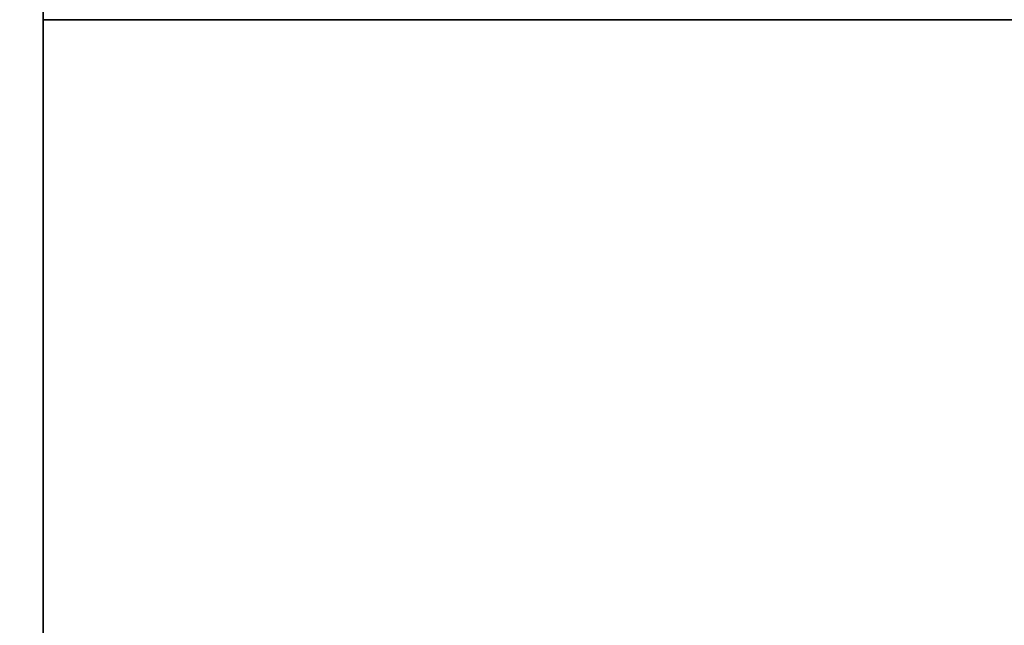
# Model space of a CAD drawing. Header units: millimetres. Extents: x -590 to 3690, y -120 to 127.
# Tile 24 of 256: x -410 to -383, y -19 to -2. Entities that reach past the tile are written whole.
import ezdxf

# ---------------------------------------------------------------- set-up
doc = ezdxf.new("R2010")
doc.units = ezdxf.units.MM
doc.layers.add('151', color=7, linetype='Continuous', true_color=0xffffff)

# ---------------------------------------------------------------- blocks, each defined once
blk = doc.blocks.new('UG_SURFACE_001')
at = {"layer": '151', "color": 252, "linetype": 'Continuous', "lineweight": 35}
for points in [[(590, -31.2, 2203), (590, 108.2, 2203), (-590, 108.2, 2203), (-590, -31.2, 2203)], [(-440, -31.2, 2053), (-440, 108.2, 2053), (440, 108.2, 2053), (440, -31.2, 2053)]]:
    blk.add_3dface(points, dxfattribs=at)
blk = doc.blocks.new('UG_SURFACE_009')
at = {"layer": '151', "color": 43, "linetype": 'Continuous', "lineweight": 35}
for points in [[(-409, 0, 2017), (-409, -49, 2017), (409, -49, 2017), (409, 0, 2017)], [(-409, 0, 2017), (-409, 0, 2), (-409, -19.5, 23.5), (-409, -19.5, 24.884)], [(-409, -49, 2017), (-409, 0, 2017), (-409, -20.732, 30.5), (-409, -33.268, 30.5)], [(-409, -20.732, 30.5), (-409, 0, 2017), (-409, -19.5, 24.884)], [(-409, 0, 2), (409, 0, 2), (409, -2), (-409, -2)], [(-409, -19.5, 23.5), (-409, 0, 2), (-409, -2), (-409, -23.5, 12.5)], [(-409, -47), (-409, -2), (409, -2), (409, -47)], [(-409, -2), (-409, -47), (-409, -30.5, 12.5), (-409, -23.5, 12.5)]]:
    blk.add_3dface(points, dxfattribs=at)
blk = doc.blocks.new('UG_SURFACE_024')
at = {"layer": '151', "color": 254, "linetype": 'Continuous', "lineweight": 35}
for points in [[(424.75, -35, 2033.25), (424.75, 111.75, 2033.25), (-424.75, 111.75, 2033.25), (-424.75, -35, 2033.25)], [(417, 16, 2025.5), (417, -33, 2025.5), (-417, -33, 2025.5), (-417, 16, 2025.5)]]:
    blk.add_3dface(points, dxfattribs=at)
blk = doc.blocks.new('UG_SURFACE_062')
at = {"layer": '151', "color": 14, "linetype": 'Continuous', "lineweight": 35}
for points in [[(416.8, -35, 2025.3), (416.8, 14, 2025.3), (-416.8, 14, 2025.3), (-416.8, -35, 2025.3)], [(412.75, 11.25, 2021.25), (412.75, -47, 2021.25), (-412.75, -47, 2021.25), (-412.75, 11.25, 2021.25)]]:
    blk.add_3dface(points, dxfattribs=at)
blk = doc.blocks.new('UG_SURFACE_063')
at = {"layer": '151', "color": 7, "linetype": 'Continuous', "lineweight": 35}
for points in [[(-412.75, 11, 2021.25), (-412.75, -47, 2021.25), (412.75, -47, 2021.25), (412.75, 11, 2021.25)], [(412.5, 11, 2021), (412.5, -47, 2021), (-412.5, -47, 2021), (-412.5, 11, 2021)]]:
    blk.add_3dface(points, dxfattribs=at)

msp = doc.modelspace()

# ---------------------------------------------------------------- linework, layer by layer
at = {"layer": '151', "color": 252, "linetype": 'Continuous', "lineweight": -3, "true_color": 0x939598}
for p, q in [((-409, 0, 2017), (-409, -49, 2017)), ((-409, -2), (409, -2)), ((-409, -2), (-409, -47))]:
    msp.add_line(p, q, dxfattribs=at)

# ---------------------------------------------------------------- block references
for name in ['UG_SURFACE_024', 'UG_SURFACE_001', 'UG_SURFACE_009', 'UG_SURFACE_062', 'UG_SURFACE_063']:
    msp.add_blockref(name, (0, 0), dxfattribs=at)

doc.saveas('drawing.dxf')
